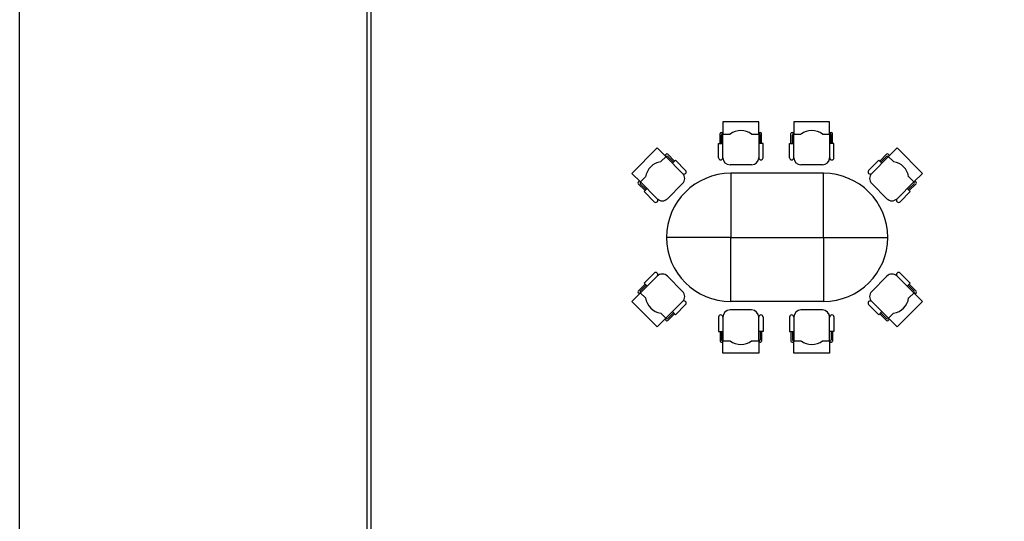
# Model space of a CAD drawing. Header units: millimetres. Extents: x 391350 to 515311, y -283575 to -199836.
# Tile 30 of 102: x 391350 to 403015, y -227621 to -221675. Entities that reach past the tile are written whole.
import ezdxf

# ---------------------------------------------------------------- set-up
doc = ezdxf.new("R2010")
doc.units = ezdxf.units.MM

msp = doc.modelspace()

# ---------------------------------------------------------------- linework, layer by layer
at = {"color": 0}
for p, q in [((395466, -235180), (395466, -215773)), ((395516, -233311), (395516, -215773)), ((399681, -222886), (399681, -223031)), ((400106, -222886), (399681, -222886)), ((400106, -223031), (400106, -222886)), ((400946, -222886), (400521, -222886)), ((400521, -222886), (400521, -223031)), ((400946, -223031), (400946, -222886)), ((399647, -223141), (399647, -223026)), ((399660, -223014), (399681, -223014)), ((400106, -223014), (400127, -223014)), ((400140, -223141), (400140, -223026)), ((400487, -223141), (400487, -223026)), ((400500, -223014), (400521, -223014)), ((400946, -223014), (400968, -223014)), ((400980, -223141), (400980, -223026)), ((399664, -223141), (399664, -223043)), ((399677, -223031), (399766, -223031)), ((399681, -223311), (399681, -223031)), ((400021, -223031), (400110, -223031)), ((400106, -223031), (400106, -223311)), ((400123, -223141), (400123, -223043)), ((400504, -223141), (400504, -223043)), ((400517, -223031), (400606, -223031)), ((400521, -223311), (400521, -223031)), ((400861, -223031), (400951, -223031)), ((400946, -223031), (400946, -223311)), ((400963, -223141), (400963, -223043)), ((398603, -223497), (398904, -223196)), ((398904, -223196), (399006, -223298)), ((401744, -223196), (401642, -223298)), ((402045, -223497), (401744, -223196)), ((399009, -223295), (398946, -223358)), ((399009, -223271), (398994, -223286)), ((399204, -223497), (399006, -223298)), ((399108, -223352), (399027, -223271)), ((399096, -223364), (399027, -223295)), ((401444, -223497), (401642, -223298)), ((401540, -223352), (401621, -223271)), ((401552, -223364), (401621, -223295)), ((401639, -223271), (401654, -223286)), ((401639, -223295), (401702, -223358)), ((400021, -223396), (399766, -223396)), ((400861, -223396), (400606, -223396)), ((398706, -223599), (398603, -223497)), ((398694, -223587), (398679, -223602)), ((398766, -223539), (398703, -223602)), ((398706, -223599), (398904, -223797)), ((401943, -223599), (401744, -223797)), ((401883, -223539), (401946, -223602)), ((401943, -223599), (402045, -223497)), ((401955, -223587), (401970, -223602)), ((398760, -223701), (398679, -223620)), ((398772, -223689), (398703, -223620)), ((399024, -223797), (399204, -223617)), ((401624, -223797), (401444, -223617)), ((401877, -223689), (401946, -223620)), ((401889, -223701), (401970, -223620)), ((399774, -224256), (399014, -224256)), ((400874, -224256), (401634, -224256)), ((398706, -224914), (398904, -224715)), ((399024, -224715), (399204, -224896)), ((401624, -224715), (401444, -224896)), ((401943, -224914), (401744, -224715)), ((398760, -224811), (398679, -224893)), ((398772, -224823), (398703, -224893)), ((401877, -224823), (401946, -224893)), ((401889, -224811), (401970, -224893)), ((398706, -224914), (398603, -225016)), ((398694, -224926), (398679, -224911)), ((398766, -224974), (398703, -224911)), ((401883, -224974), (401946, -224911)), ((401943, -224914), (402045, -225016)), ((401955, -224926), (401970, -224911)), ((398603, -225016), (398904, -225316)), ((399204, -225016), (399006, -225214)), ((400021, -225116), (399766, -225116)), ((400861, -225116), (400606, -225116)), ((401444, -225016), (401642, -225214)), ((402045, -225016), (401744, -225316)), ((398904, -225316), (399006, -225214)), ((399009, -225217), (398946, -225154)), ((399009, -225241), (398994, -225226)), ((399096, -225148), (399027, -225217)), ((399108, -225160), (399027, -225241)), ((399681, -225201), (399681, -225482)), ((400106, -225482), (400106, -225201)), ((400521, -225201), (400521, -225482)), ((400946, -225482), (400946, -225201)), ((401540, -225160), (401621, -225241)), ((401552, -225148), (401621, -225217)), ((401639, -225217), (401702, -225154)), ((401639, -225241), (401654, -225226)), ((401744, -225316), (401642, -225214)), ((399647, -225371), (399647, -225486)), ((399664, -225371), (399664, -225469)), ((400123, -225371), (400123, -225469)), ((400140, -225371), (400140, -225486)), ((400487, -225371), (400487, -225486)), ((400504, -225371), (400504, -225469)), ((400963, -225371), (400963, -225469)), ((400980, -225371), (400980, -225486)), ((399660, -225499), (399681, -225499)), ((399677, -225482), (399766, -225482)), ((399681, -225626), (399681, -225482)), ((400021, -225482), (400110, -225482)), ((400106, -225482), (400106, -225626)), ((400106, -225499), (400127, -225499)), ((400500, -225499), (400521, -225499)), ((400517, -225482), (400606, -225482)), ((400521, -225626), (400521, -225482)), ((400861, -225482), (400951, -225482)), ((400946, -225482), (400946, -225626)), ((400946, -225499), (400968, -225499)), ((400106, -225626), (399681, -225626)), ((400946, -225626), (400521, -225626))]:
    msp.add_line(p, q, dxfattribs=at)
for points in [[(391350, -204650), (449973, -204650), (449973, -239526), (391350, -239526)], [(399774, -224256), (400874, -224256), (400874, -223496), (399774, -223496)], [(399774, -224256), (400874, -224256), (400874, -225016), (399774, -225016)]]:
    msp.add_lwpolyline(points, close=True, dxfattribs=at)
for points in [[(399630, -223311), (399630, -223141), (399681, -223141)], [(400157, -223311), (400157, -223141), (400106, -223141)], [(400470, -223311), (400470, -223141), (400521, -223141)], [(400997, -223311), (400997, -223141), (400946, -223141)], [(399240, -223461), (399120, -223340), (399084, -223376)], [(401408, -223461), (401528, -223340), (401564, -223376)], [(398868, -223833), (398748, -223713), (398784, -223677)], [(401781, -223833), (401901, -223713), (401865, -223677)], [(398868, -224679), (398748, -224799), (398784, -224835)], [(401781, -224679), (401901, -224799), (401865, -224835)], [(399240, -225052), (399120, -225172), (399084, -225136)], [(401408, -225052), (401528, -225172), (401564, -225136)], [(399630, -225201), (399630, -225371), (399681, -225371)], [(400157, -225201), (400157, -225371), (400106, -225371)], [(400470, -225201), (400470, -225371), (400521, -225371)], [(400997, -225201), (400997, -225371), (400946, -225371)]]:
    msp.add_lwpolyline(points, dxfattribs=at)
for centre, radius, start, end in [((399660, -223026), 12.8, 90, 180), ((399894, -223201), 212, 53.1301, 126.8699), ((400127, -223026), 12.8, 0, 90), ((400500, -223026), 12.8, 90, 180), ((400734, -223201), 212, 53.1301, 126.8699), ((400968, -223026), 12.8, 0, 90), ((399677, -223043), 12.8, 90, 180), ((400110, -223043), 12.8, 0, 90), ((400517, -223043), 12.8, 90, 180), ((400951, -223043), 12.8, 0, 90), ((398976, -223569), 212, 98.1301, 171.8699), ((399018, -223280), 12.8, 45, 135), ((399018, -223304), 12.8, 45, 135), ((399656, -223311), 25.5, 180, 0), ((399766, -223311), 85, 180, 270), ((400021, -223311), 85, 270, 0), ((400132, -223311), 25.5, 180, 0), ((400496, -223311), 25.5, 180, 0), ((400606, -223311), 85, 180, 270), ((400861, -223311), 85, 270, 0), ((400972, -223311), 25.5, 180, 0), ((401630, -223280), 12.8, 45, 135), ((401630, -223304), 12.8, 45, 135), ((401672, -223569), 212, 8.1301, 81.8699), ((399222, -223479), 25.5, 225, 45), ((401426, -223479), 25.5, 135, 315), ((398688, -223611), 12.8, 135, 225), ((398712, -223611), 12.8, 135, 225), ((399774, -224256), 760, 90, 270), ((399144, -223557), 85, 315, 45), ((400874, -224256), 760, 270, 90), ((401504, -223557), 85, 135, 225), ((401937, -223611), 12.8, 315, 45), ((401961, -223611), 12.8, 315, 45), ((398886, -223815), 25.5, 225, 45), ((398964, -223737), 85, 225, 315), ((401684, -223737), 85, 225, 315), ((401763, -223815), 25.5, 135, 315), ((398886, -224697), 25.5, 315, 135), ((398964, -224775), 85, 45, 135), ((401684, -224775), 85, 45, 135), ((401763, -224697), 25.5, 45, 225), ((398688, -224902), 12.8, 135, 225), ((398712, -224902), 12.8, 135, 225), ((399144, -224956), 85, 315, 45), ((401504, -224956), 85, 135, 225), ((401937, -224902), 12.8, 315, 45), ((401961, -224902), 12.8, 315, 45), ((398976, -224944), 212, 188.1301, 261.8699), ((399222, -225034), 25.5, 315, 135), ((401426, -225034), 25.5, 45, 225), ((401672, -224944), 212, 278.1301, 351.8699), ((399766, -225201), 85, 90, 180), ((400021, -225201), 85, 0, 90), ((400606, -225201), 85, 90, 180), ((400861, -225201), 85, 0, 90), ((399018, -225208), 12.8, 225, 315), ((399018, -225232), 12.8, 225, 315), ((399656, -225201), 25.5, 0, 180), ((400132, -225201), 25.5, 0, 180), ((400496, -225201), 25.5, 0, 180), ((400972, -225201), 25.5, 0, 180), ((401630, -225208), 12.8, 225, 315), ((401630, -225232), 12.8, 225, 315), ((399677, -225469), 12.8, 180, 270), ((400110, -225469), 12.8, 270, 0), ((400517, -225469), 12.8, 180, 270), ((400951, -225469), 12.8, 270, 0), ((399660, -225486), 12.8, 180, 270), ((399894, -225312), 212, 233.1301, 306.8699), ((400127, -225486), 12.8, 270, 0), ((400500, -225486), 12.8, 180, 270), ((400734, -225312), 212, 233.1301, 306.8699), ((400968, -225486), 12.8, 270, 0)]:
    msp.add_arc(centre, radius, start, end, dxfattribs=at)

doc.saveas('drawing.dxf')
